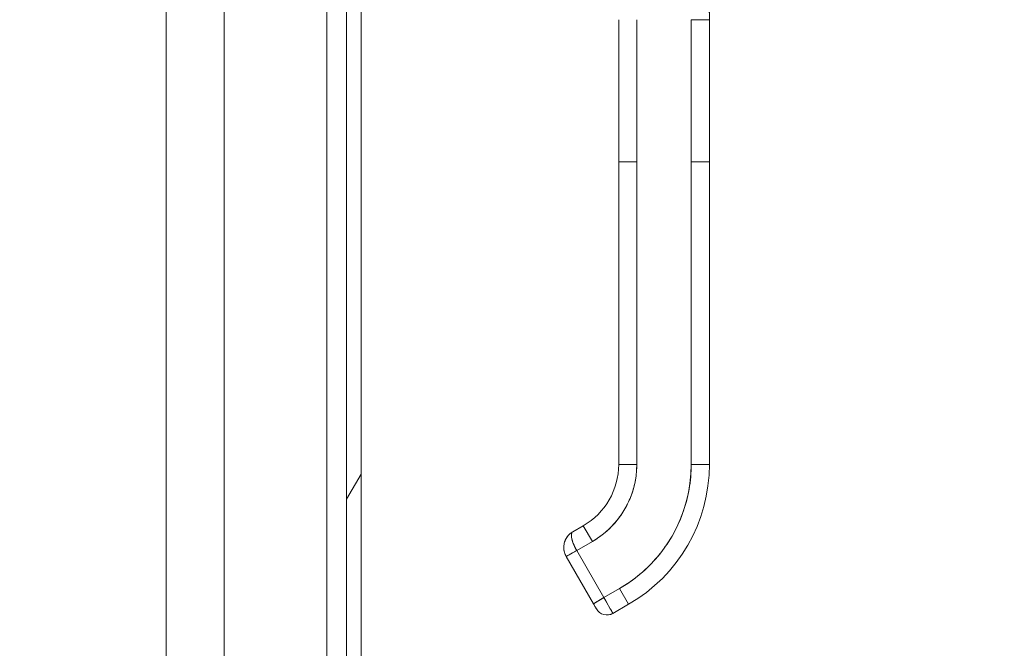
# Model space of a CAD drawing. Header units: inches. Extents: x 10 to 331, y 10 to 212.
# Tile 108 of 145: x 255.37 to 261.78, y 110.03 to 114.12. Entities that reach past the tile are written whole.
import ezdxf

# ---------------------------------------------------------------- set-up
doc = ezdxf.new("R2010")
doc.units = ezdxf.units.IN
doc.header["$LTSCALE"] = 20
doc.header["$MEASUREMENT"] = 0
for name, color, linetype, lineweight in [('Dimension (ANSI)', 7, 'Continuous', 5), ('Hatch (ANSI)', 7, 'Continuous', 5), ('Visible (ANSI)', 7, 'Continuous', 5)]:
    doc.layers.add(name, color=color, linetype=linetype, lineweight=lineweight)
doc.styles.add('ROMANS', font='romans.shx')
doc.dimstyles.new('Default (ANSI)', dxfattribs={"dimscale": 20, "dimtxt": 0.065, "dimasz": 0.08, "dimexe": 0.125, "dimexo": 0.0625, "dimgap": 0.031496, "dimtad": 0, "dimtih": 1, "dimtoh": 1, "dimrnd": 1e-08, "dimzin": 0, "dimdsep": 46, "dimtxsty": 'ROMANS', "dimcen": 0.09, "dimdle": 0.393701, "dimclrd": 256, "dimclre": 256, "dimclrt": 256, "dimadec": 0, "dimazin": 0, "dimtfac": 1.538462, "dimtofl": 0, "dimtmove": 0, "dimatfit": 3, "dimfxl": 1, "dimtolj": 1, "dimtzin": 0, "dimlwd": -1, "dimlwe": -1, "dimarcsym": 0})

# ---------------------------------------------------------------- blocks, each defined once
blk = doc.blocks.new('*D29')
at = {"layer": 'Defpoints', "color": 0, "transparency": 16777216}
for p in [(255.3714, 115.6993), (265.2471, 115.6993), (256.1945, 86.5743)]:
    blk.add_point(p, dxfattribs=at)
at = {"layer": 'Dimension (ANSI)', "transparency": 16777216}
for p, q in [((256.6214, 115.6993), (267.7471, 115.6993)), ((265.2471, 114.0993), (265.2471, 102.8639)), ((265.2471, 88.1743), (265.2471, 98.1374)), ((257.4445, 86.5743), (267.7471, 86.5743))]:
    blk.add_line(p, q, dxfattribs=at)
for points in [[(264.9805, 114.0993), (265.5138, 114.0993), (265.2471, 115.6993)], [(264.9805, 88.1743), (265.5138, 88.1743), (265.2471, 86.5743)]]:
    blk.add_solid(points, dxfattribs=at)
at = {"layer": 'Dimension (ANSI)', "transparency": 16777216, "insert": (265.2471, 100.5007), "char_height": 1.3, "attachment_point": 5, "style": 'ROMANS'}
blk.add_mtext('\\A1;29.13\\PTYP.', dxfattribs=at)

msp = doc.modelspace()

# ---------------------------------------------------------------- hatches: boundary and pattern name
at = {"layer": 'Hatch (ANSI)'}
h = msp.add_hatch(dxfattribs=at)
h.set_pattern_fill('ANSI31', color=256, scale=20, angle=15, style=0)
edge = h.paths.add_edge_path()
edge.add_line((256.7192, 147.5744), (257.4692, 147.5744))
edge.add_ellipse((257.4692, 147.5431), major_axis=(0, 0.0312), ratio=1, start_angle=270, end_angle=360, ccw=False)
edge.add_line((257.5005, 147.5431), (257.5005, 85.543))
edge.add_ellipse((257.4692, 85.543), major_axis=(0.0313, 0), ratio=1, start_angle=270, end_angle=360, ccw=False)
edge.add_line((257.4692, 85.5118), (256.7192, 85.5118))
edge.add_line((256.7192, 85.5118), (256.7192, 85.4181))
edge.add_line((256.7192, 85.4181), (257.4692, 85.4181))
edge.add_ellipse((257.4692, 85.543), major_axis=(0, -0.125), ratio=1, start_angle=0, end_angle=90)
edge.add_line((257.5942, 85.543), (257.5942, 147.5431))
edge.add_ellipse((257.4692, 147.5431), major_axis=(0.1249, 0), ratio=1, start_angle=0, end_angle=90)
edge.add_line((257.4692, 147.6681), (256.7192, 147.6681))
edge.add_line((256.7192, 147.6681), (256.7192, 147.5744))

# ---------------------------------------------------------------- linework, layer by layer
at = {"layer": 'Visible (ANSI)'}
for p, q in [((257.5005, 147.5431), (257.5005, 85.543)), ((257.5942, 85.543), (257.5942, 147.5431)), ((256.3255, 115.8263), (256.3255, 90.3888)), ((256.7025, 90.3888), (256.7025, 115.0864)), ((257.3714, 90.3888), (257.3714, 114.9766)), ((259.2722, 113.1966), (259.2722, 114.1227)), ((259.3903, 114.1227), (259.3903, 113.1966)), ((259.7447, 113.1966), (259.7447, 114.1227)), ((259.8628, 114.1227), (259.7447, 114.1227)), ((259.8628, 114.1227), (259.8628, 113.1966)), ((259.2722, 113.1966), (259.3903, 113.1966)), ((259.2722, 111.2281), (259.2722, 113.1966)), ((259.3903, 113.1966), (259.2722, 113.1966)), ((259.2722, 113.1966), (259.2722, 112.7439)), ((259.3903, 111.2281), (259.3903, 113.1966)), ((259.3903, 113.1966), (259.3903, 111.2281)), ((259.7447, 113.1966), (259.8628, 113.1966)), ((259.8628, 113.1966), (259.7447, 113.1966)), ((259.7447, 111.2281), (259.7447, 113.1966)), ((259.7447, 113.1966), (259.7447, 111.2281)), ((259.8628, 113.1966), (259.8628, 111.2281)), ((259.8628, 111.2281), (259.8628, 113.1966)), ((259.2722, 112.7439), (259.2722, 112.6455)), ((259.2722, 112.6455), (259.2722, 112.0352)), ((259.2722, 112.0352), (259.2722, 111.9368)), ((259.2722, 111.9368), (259.2722, 111.3266)), ((259.2722, 111.3266), (259.2722, 111.2281)), ((259.2722, 111.2281), (259.3903, 111.2281)), ((259.3903, 111.2281), (259.2722, 111.2281)), ((259.7447, 111.2281), (259.8628, 111.2281)), ((259.8628, 111.2281), (259.7447, 111.2281)), ((258.9737, 110.7898), (259.0419, 110.8292)), ((259.0419, 110.8292), (258.9737, 110.7898)), ((259.101, 110.7269), (259.0419, 110.8292)), ((259.0419, 110.8292), (259.101, 110.7269)), ((258.9987, 110.6678), (259.101, 110.7269)), ((259.101, 110.7269), (258.9987, 110.6678)), ((258.9987, 110.6678), (258.9305, 110.6285)), ((258.9305, 110.6285), (259.1076, 110.3216)), ((259.1076, 110.3216), (258.9305, 110.6285)), ((258.9987, 110.6678), (259.1758, 110.361)), ((259.1758, 110.361), (258.9987, 110.6678)), ((259.2781, 110.42), (259.1758, 110.361)), ((259.1758, 110.361), (259.2781, 110.42)), ((259.2781, 110.42), (259.3372, 110.3177)), ((259.3372, 110.3177), (259.2781, 110.42)), ((259.1076, 110.3216), (259.1758, 110.361)), ((259.1758, 110.361), (259.2349, 110.2587)), ((259.2349, 110.2587), (259.3372, 110.3177)), ((259.3372, 110.3177), (259.2349, 110.2587))]:
    msp.add_line(p, q, dxfattribs=at)
for centre, radius, start, end in [((258.8116, 111.2281), 0.4607, 300, 0), ((258.8116, 111.2281), 0.5788, 300, 0), ((258.8116, 111.2281), 0.9331, 300, 0), ((258.8116, 111.2281), 1.0512, 300, 0), ((258.8116, 111.2281), 1.0512, 300, 0), ((259.1955, 110.3269), 0.0787, 210, 300), ((259.1955, 110.3269), 0.0787, 209.99741, 300.00164)]:
    msp.add_arc(centre, radius, start, end, dxfattribs=at)
for centre, major_axis, ratio, start_param, end_param in [((258.9987, 110.6678), (-0.0682, -0.0394), 0.00001, 6.270906, 7.847813), ((259.1758, 110.361), (0.0591, -0.1023), 0.000028, 0.000212, 1.570585)]:
    msp.add_ellipse(centre, major_axis=major_axis, ratio=ratio, start_param=start_param, end_param=end_param, dxfattribs=at)
for points, knots in [([(259.8389, 115.1439), (259.8389, 115.1439), (259.8389, 115.1439), (259.8389, 115.1437), (259.8389, 115.1436), (259.8389, 115.1432), (259.8389, 115.1429), (259.8389, 115.1411), (259.839, 115.1396), (259.8391, 115.1298), (259.8393, 115.1216), (259.8396, 115.1024), (259.8398, 115.0914), (259.8404, 115.0512), (259.8409, 115.0219), (259.8427, 114.9146), (259.8442, 114.8366), (259.8488, 114.6549), (259.8524, 114.5512), (259.8585, 114.3657), (259.8611, 114.2841), (259.8624, 114.1874), (259.8626, 114.172), (259.8627, 114.1509), (259.8627, 114.1451), (259.8628, 114.135), (259.8628, 114.1307), (259.8628, 114.1258), (259.8628, 114.1253), (259.8628, 114.1245), (259.8628, 114.1243), (259.8628, 114.1239), (259.8628, 114.1237), (259.8628, 114.1235), (259.8628, 114.1234), (259.8628, 114.1232), (259.8628, 114.1232), (259.8628, 114.1231), (259.8628, 114.1231), (259.8628, 114.123), (259.8628, 114.123), (259.8628, 114.1229), (259.8628, 114.1229), (259.8628, 114.1207), (259.8628, 114.1228), (259.8628, 114.1227), (259.8628, 114.1227), (259.8628, 114.1227), (259.8628, 114.1227), (259.8628, 114.1227), (259.8628, 114.1227), (259.8628, 114.1227), (259.8628, 114.1227), (259.8628, 114.1227)], [0, 0, 0, 0, 0.000124, 0.000124, 0.001115, 0.001115, 0.003099, 0.003099, 0.014861, 0.014861, 0.077593, 0.077593, 0.161236, 0.161236, 0.384287, 0.384287, 0.979215, 0.979215, 1.772899, 1.772899, 2.408163, 2.408163, 2.527166, 2.527166, 2.571786, 2.571786, 2.605251, 2.605251, 2.609217, 2.609217, 2.6112, 2.6112, 2.612192, 2.612192, 2.613187, 2.613187, 2.613436, 2.613436, 2.613688, 2.613688, 2.613939, 2.613939, 2.614959, 2.614959, 2.742916, 2.742916, 2.743907, 2.743907, 2.744031, 2.744031, 2.744527, 2.744527, 2.74459, 2.74459, 2.74459, 2.74459]), ([(259.8628, 114.1227), (259.8628, 114.1227), (259.8628, 114.1222), (259.8628, 114.1227), (259.8628, 114.1227), (259.8628, 114.1227), (259.8628, 114.1227), (259.8628, 114.1227), (259.8628, 114.1227), (259.8628, 114.1227), (259.8628, 114.1227), (259.8628, 114.1227), (259.8628, 114.1227), (259.8628, 114.1228), (259.8628, 114.1226), (259.8628, 114.1229), (259.8628, 114.1229), (259.8628, 114.1229), (259.8628, 114.1229), (259.8628, 114.123), (259.8628, 114.123), (259.8628, 114.123), (259.8628, 114.1231), (259.8628, 114.1231), (259.8628, 114.1231), (259.8628, 114.1231), (259.8628, 114.1232), (259.8628, 114.1233), (259.8628, 114.1234), (259.8628, 114.124), (259.8628, 114.1245), (259.8628, 114.1255), (259.8628, 114.126), (259.8628, 114.1284), (259.8628, 114.1304), (259.8627, 114.1499), (259.8626, 114.1674), (259.8622, 114.2083), (259.8618, 114.2317), (259.86, 114.3174), (259.8581, 114.3798), (259.8513, 114.5839), (259.8465, 114.7257), (259.8436, 114.8676)], [0, 0, 0, 0, 0.65792, 0.65792, 0.658848, 0.658848, 0.659312, 0.659312, 0.661168, 0.661168, 0.668593, 0.668593, 0.683442, 0.683442, 0.698351, 0.698351, 0.69929, 0.69929, 0.699522, 0.699522, 0.69976, 0.69976, 0.699994, 0.699994, 0.700023, 0.700023, 0.700255, 0.700255, 0.701185, 0.701185, 0.704897, 0.704897, 0.70861, 0.70861, 0.723459, 0.723459, 0.857103, 0.857103, 1.035295, 1.035295, 1.510475, 1.510475, 2.59161, 2.59161, 2.59161, 2.59161]), ([(259.101, 110.7269), (259.1302, 110.7438), (259.1575, 110.7629), (259.1832, 110.7845), (259.209, 110.806), (259.2331, 110.8301), (259.2548, 110.856), (259.2766, 110.8818), (259.296, 110.9096), (259.3128, 110.9388), (259.3297, 110.968), (259.344, 110.9987), (259.3555, 111.0304), (259.3671, 111.0622), (259.3758, 111.0951), (259.3816, 111.1282), (259.3875, 111.1612), (259.3903, 111.1944), (259.3903, 111.2281)], [0, 0, 0, 0, 0.166667, 0.166667, 0.166667, 0.333333, 0.333333, 0.333333, 0.5, 0.5, 0.5, 0.666667, 0.666667, 0.666667, 0.833333, 0.833333, 0.833333, 1, 1, 1, 1]), ([(259.7447, 111.2281), (259.7447, 111.1736), (259.74, 111.1199), (259.7306, 111.0666), (259.7212, 111.0133), (259.7071, 110.9603), (259.6885, 110.9092), (259.6699, 110.858), (259.6468, 110.8086), (259.6196, 110.7615), (259.5925, 110.7145), (259.5612, 110.6698), (259.5262, 110.6281), (259.4912, 110.5865), (259.4524, 110.5478), (259.4109, 110.513), (259.3695, 110.4782), (259.3253, 110.4473), (259.2781, 110.42)], [0, 0, 0, 0, 0.166667, 0.166667, 0.166667, 0.333333, 0.333333, 0.333333, 0.5, 0.5, 0.5, 0.666667, 0.666667, 0.666667, 0.833333, 0.833333, 0.833333, 1, 1, 1, 1]), ([(258.9735, 110.7897), (258.9644, 110.7844), (258.9559, 110.7778), (258.9486, 110.7703), (258.9411, 110.7628), (258.9348, 110.7543), (258.9297, 110.7451), (258.9246, 110.736), (258.9207, 110.7262), (258.9182, 110.7162), (258.9157, 110.7062), (258.9145, 110.696), (258.9147, 110.6858), (258.9148, 110.6757), (258.9163, 110.6657), (258.9189, 110.656), (258.9216, 110.6464), (258.9255, 110.6371), (258.9305, 110.6285)], [0.0010349, 0.0010349, 0.0010349, 0.0010349, 0.1666667, 0.1666667, 0.1666667, 0.3333333, 0.3333333, 0.3333333, 0.5, 0.5, 0.5, 0.6666667, 0.6666667, 0.6666667, 0.8333333, 0.8333333, 0.8333333, 1, 1, 1, 1]), ([(258.9305, 110.6285), (258.9284, 110.632), (258.9265, 110.6358), (258.9248, 110.6397), (258.9225, 110.6448), (258.9206, 110.6503), (258.919, 110.6558), (258.9182, 110.6588), (258.9174, 110.6619), (258.9168, 110.665), (258.9155, 110.6718), (258.9148, 110.6787), (258.9147, 110.6856), (258.9147, 110.6866), (258.9147, 110.6876), (258.9147, 110.6886), (258.9147, 110.6955), (258.9154, 110.7024), (258.9167, 110.7092), (258.9171, 110.7115), (258.9176, 110.7138), (258.9181, 110.716), (258.9191, 110.7198), (258.9202, 110.7234), (258.9215, 110.7271), (258.9233, 110.7322), (258.9255, 110.7372), (258.928, 110.742), (258.9285, 110.743), (258.929, 110.744), (258.9296, 110.7451), (258.9314, 110.7482), (258.9332, 110.7512), (258.9353, 110.7542), (258.9377, 110.7577), (258.9403, 110.7611), (258.9431, 110.7643), (258.9448, 110.7664), (258.9466, 110.7684), (258.9485, 110.7703), (258.9493, 110.7711), (258.9501, 110.7719), (258.951, 110.7727), (258.9534, 110.7751), (258.9561, 110.7774), (258.9588, 110.7796), (258.9612, 110.7815), (258.9637, 110.7834), (258.9663, 110.7852), (258.9687, 110.7868), (258.9712, 110.7884), (258.9737, 110.7898)], [0, 0, 0, 0, 0.0715294, 0.0715294, 0.0715294, 0.1666667, 0.1666667, 0.1666667, 0.2191087, 0.2191087, 0.2191087, 0.3333333, 0.3333333, 0.3333333, 0.3497655, 0.3497655, 0.3497655, 0.4625066, 0.4625066, 0.4625066, 0.5, 0.5, 0.5, 0.5617957, 0.5617957, 0.5617957, 0.6483456, 0.6483456, 0.6483456, 0.6666667, 0.6666667, 0.6666667, 0.7237363, 0.7237363, 0.7237363, 0.7909989, 0.7909989, 0.7909989, 0.8333333, 0.8333333, 0.8333333, 0.8512295, 0.8512295, 0.8512295, 0.9053658, 0.9053658, 0.9053658, 0.9545679, 0.9545679, 0.9545679, 0.9999865, 0.9999865, 0.9999865, 0.9999865]), ([(258.9987, 110.6678), (258.9938, 110.6763), (258.9892, 110.6851), (258.985, 110.6939), (258.9809, 110.7028), (258.9772, 110.7116), (258.9742, 110.7201), (258.9712, 110.7286), (258.9688, 110.7367), (258.9672, 110.7443), (258.9656, 110.752), (258.9647, 110.7591), (258.9646, 110.7653), (258.9645, 110.7715), (258.9652, 110.7767), (258.9667, 110.7808), (258.9682, 110.7849), (258.9705, 110.7879), (258.9737, 110.7898)], [0, 0, 0, 0, 0.1666667, 0.1666667, 0.1666667, 0.3333333, 0.3333333, 0.3333333, 0.5, 0.5, 0.5, 0.6666667, 0.6666667, 0.6666667, 0.8333333, 0.8333333, 0.8333333, 1, 1, 1, 1]), ([(258.9737, 110.7898), (258.9728, 110.7893), (258.972, 110.7887), (258.9712, 110.788), (258.9704, 110.7873), (258.9697, 110.7865), (258.969, 110.7855), (258.9683, 110.7845), (258.9677, 110.7834), (258.9672, 110.7821), (258.9669, 110.7815), (258.9667, 110.7808), (258.9665, 110.7802), (258.9662, 110.7793), (258.966, 110.7785), (258.9657, 110.7775), (258.9653, 110.7757), (258.965, 110.7736), (258.9648, 110.7714), (258.9646, 110.769), (258.9646, 110.7663), (258.9647, 110.7635), (258.9647, 110.7634), (258.9647, 110.7632), (258.9647, 110.7631), (258.9648, 110.7598), (258.9652, 110.7563), (258.9657, 110.7525), (258.9663, 110.7488), (258.967, 110.745), (258.9679, 110.741), (258.9681, 110.7404), (258.9682, 110.7399), (258.9684, 110.7393), (258.9697, 110.7339), (258.9714, 110.7283), (258.9734, 110.7226), (258.9742, 110.7202), (258.9751, 110.7178), (258.976, 110.7155), (258.9777, 110.711), (258.9794, 110.7065), (258.9813, 110.7021), (258.9831, 110.6981), (258.9849, 110.6941), (258.9868, 110.6903), (258.9886, 110.6864), (258.9906, 110.6827), (258.9925, 110.6791), (258.9946, 110.6752), (258.9966, 110.6715), (258.9987, 110.6678)], [0, 0, 0, 0, 0.042575, 0.042575, 0.042575, 0.089021, 0.089021, 0.089021, 0.140441, 0.140441, 0.140441, 0.166667, 0.166667, 0.166667, 0.198054, 0.198054, 0.198054, 0.263294, 0.263294, 0.263294, 0.333333, 0.333333, 0.333333, 0.337089, 0.337089, 0.337089, 0.419118, 0.419118, 0.419118, 0.5, 0.5, 0.5, 0.511556, 0.511556, 0.511556, 0.620733, 0.620733, 0.620733, 0.666667, 0.666667, 0.666667, 0.753268, 0.753268, 0.753268, 0.833333, 0.833333, 0.833333, 0.914298, 0.914298, 0.914298, 1, 1, 1, 1]), ([(259.1076, 110.3216), (259.1076, 110.3216), (259.1088, 110.3223), (259.111, 110.3235), (259.1132, 110.3248), (259.1165, 110.3267), (259.1207, 110.3291), (259.1249, 110.3316), (259.13, 110.3345), (259.1358, 110.3378), (259.1415, 110.3412), (259.148, 110.3449), (259.1548, 110.3488), (259.1616, 110.3527), (259.1687, 110.3569), (259.1758, 110.361)], [0.0000279, 0.0000279, 0.0000279, 0.0000279, 0.2, 0.2, 0.2, 0.4, 0.4, 0.4, 0.6, 0.6, 0.6, 0.8, 0.8, 0.8, 1, 1, 1, 1]), ([(259.1268, 110.2884), (259.1263, 110.2893), (259.1255, 110.2907), (259.1233, 110.2946), (259.1219, 110.297), (259.1187, 110.3025), (259.1168, 110.3057), (259.1129, 110.3125), (259.1108, 110.3161), (259.1084, 110.3204), (259.108, 110.321), (259.1076, 110.3216)], [0, 0, 0, 0, 0.0321661, 0.0321661, 0.0639474, 0.0639474, 0.0958233, 0.0958233, 0.1277043, 0.1277043, 0.1332424, 0.1332424, 0.1332424, 0.1332424])]:
    msp.add_open_spline(points, degree=3, knots=knots, dxfattribs=at)
for points in [[(259.1268, 110.2885), (259.1271, 110.2879), (259.1273, 110.2876), (259.1273, 110.2875)], [(259.1273, 110.2875), (259.1273, 110.2875), (259.1271, 110.2878), (259.1268, 110.2884)]]:
    msp.add_open_spline(points, degree=3, dxfattribs=at)

# ---------------------------------------------------------------- dimensions: what is measured, and where the dimension line sits
at = {"layer": 'Dimension (ANSI)'}
dim = msp.add_linear_dim(base=(265.2471334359, 115.6992965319), p1=(256.1944728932, 86.5742965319), p2=(255.3713608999, 115.6992965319), angle=270, text='<>\\PTYP.', dimstyle='Default (ANSI)', override={"dimdec": 2, "dimtp": 0, "dimtm": 0, "dimtdec": 2, "dimatfit": 1}, dxfattribs=at)
dim.commit()
dim.dimension.update_dxf_attribs({"geometry": '*D29', "text_midpoint": (265.2471334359, 100.5006562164), "dimtype": 160})

doc.saveas('drawing.dxf')
